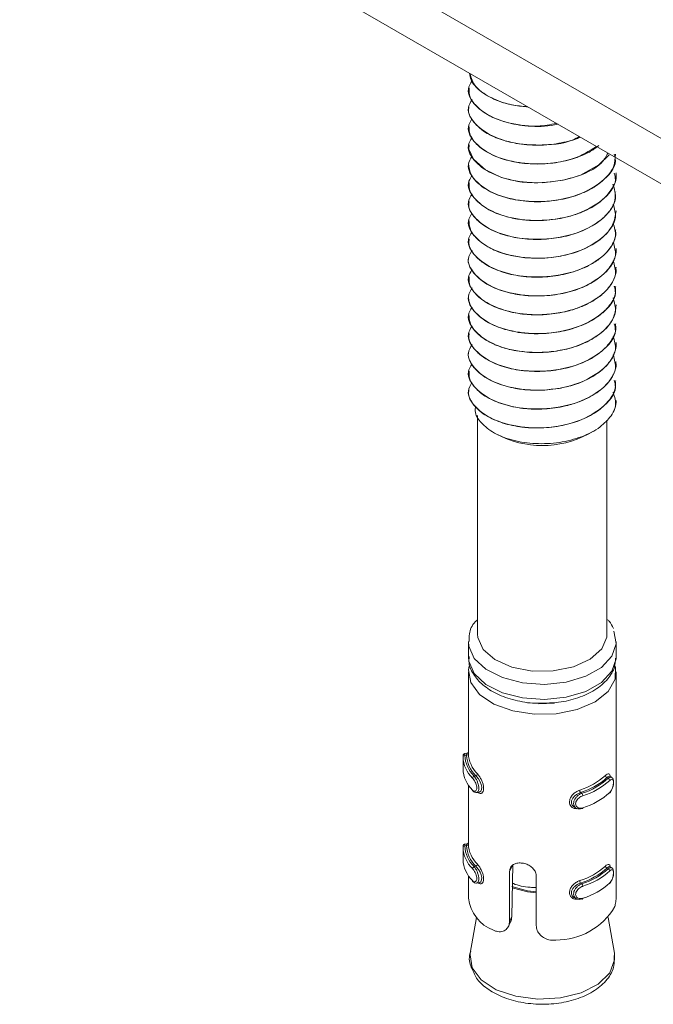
# Model space of a CAD drawing. Header units: millimetres. Extents: x 15 to 1486, y -3131 to -190.
# Tile 1 of 83: x 41 to 76, y -2974 to -2921. Entities that reach past the tile are written whole.
import ezdxf

# ---------------------------------------------------------------- set-up
doc = ezdxf.new("R2010")
doc.units = ezdxf.units.MM

msp = doc.modelspace()

# ---------------------------------------------------------------- linework, layer by layer
at = {"color": 7, "linetype": 'Continuous', "lineweight": 15}
for p, q in [((41.37, -2906.959), (80.261, -2929.41)), ((41.37, -2909.409), (80.261, -2931.86)), ((65.655, -2924.27), (65.655, -2924.279)), ((65.655, -2925.291), (65.655, -2925.299)), ((65.655, -2926.312), (65.655, -2926.32)), ((65.655, -2927.332), (65.655, -2927.341)), ((65.655, -2928.353), (65.655, -2928.361)), ((73.655, -2928.872), (73.655, -2928.864)), ((65.655, -2929.374), (65.655, -2929.382)), ((73.655, -2929.892), (73.655, -2929.885)), ((65.655, -2930.394), (65.655, -2930.403)), ((73.655, -2930.913), (73.655, -2930.906)), ((65.655, -2931.415), (65.655, -2931.424)), ((73.655, -2931.934), (73.655, -2931.926)), ((65.655, -2932.436), (65.655, -2932.444)), ((65.655, -2933.456), (65.655, -2933.465)), ((73.655, -2932.954), (73.655, -2932.947)), ((73.655, -2933.975), (73.655, -2933.968)), ((65.655, -2934.477), (65.655, -2934.486)), ((73.655, -2934.996), (73.655, -2934.988)), ((65.655, -2935.498), (65.655, -2935.506)), ((73.655, -2936.016), (73.655, -2936.009)), ((65.655, -2936.518), (65.655, -2936.527)), ((73.655, -2937.037), (73.655, -2937.03)), ((65.655, -2937.539), (65.655, -2937.548)), ((73.655, -2938.058), (73.655, -2938.05)), ((65.655, -2938.56), (65.655, -2938.568)), ((73.655, -2939.079), (73.655, -2939.071)), ((65.655, -2939.58), (65.655, -2939.589)), ((73.655, -2940.099), (73.655, -2940.092)), ((65.655, -2940.601), (65.655, -2940.609)), ((66.155, -2942.001), (66.155, -2953.829)), ((73.155, -2953.829), (73.155, -2942.237)), ((67.008, -2942.91), (67.179, -2943.01)), ((72.13, -2943.01), (72.429, -2942.837)), ((73.527, -2953.659), (73.652, -2954.326)), ((65.655, -2954.238), (65.655, -2955.054)), ((73.655, -2955.054), (73.655, -2954.238)), ((73.653, -2955.121), (73.655, -2955.054)), ((65.655, -2955.871), (65.655, -2960.284)), ((73.655, -2967.826), (73.655, -2955.871)), ((70.322, -2957.559), (69.44, -2957.598)), ((65.364, -2960.487), (65.364, -2961.14)), ((65.584, -2960.276), (65.458, -2960.295)), ((65.555, -2960.378), (65.464, -2960.391)), ((66.056, -2961.496), (65.966, -2961.509)), ((73.155, -2961.594), (73.221, -2961.632)), ((73.414, -2961.574), (73.316, -2961.517)), ((65.655, -2962.004), (65.655, -2965.183)), ((66.107, -2962.402), (66.233, -2962.383)), ((71.729, -2962.403), (71.795, -2962.442)), ((71.384, -2963.188), (71.481, -2963.246)), ((65.364, -2965.386), (65.364, -2966.039)), ((65.584, -2965.176), (65.458, -2965.194)), ((65.555, -2965.277), (65.464, -2965.291)), ((66.056, -2966.395), (65.966, -2966.408)), ((67.883, -2966.683), (68.064, -2966.305)), ((68.064, -2966.305), (68, -2969.129)), ((73.155, -2966.493), (73.221, -2966.532)), ((73.414, -2966.473), (73.316, -2966.416)), ((65.655, -2966.903), (65.655, -2968.119)), ((67.883, -2969.372), (67.883, -2966.683)), ((69.328, -2966.914), (69.328, -2969.604)), ((66.107, -2967.301), (66.233, -2967.282)), ((71.729, -2967.302), (71.795, -2967.341)), ((71.384, -2968.088), (71.481, -2968.145)), ((67.883, -2969.372), (68, -2969.129)), ((66.095, -2969.172), (65.756, -2971.099)), ((67.824, -2969.643), (67.935, -2969.413)), ((73.553, -2971.099), (73.214, -2969.172)), ((73.566, -2971.194), (73.553, -2971.099))]:
    msp.add_line(p, q, dxfattribs=at)
at = {"color": 7, "linetype": 'Continuous', "lineweight": 15, "flags": 128}
for points in [[(65.7, -2927.342), (65.68, -2927.581), (65.932, -2928.126), (66.577, -2928.703), (67.438, -2929.103), (67.92, -2929.24), (68.187, -2929.296), (68.33, -2929.32), (68.404, -2929.332), (68.442, -2929.337), (68.461, -2929.34), (68.465, -2929.34), (68.468, -2929.341), (68.469, -2929.341), (68.47, -2929.341), (68.47, -2929.341), (68.47, -2929.341), (68.47, -2929.341), (68.47, -2929.341), (68.47, -2929.341), (68.471, -2929.341), (68.474, -2929.341), (68.48, -2929.342), (68.5, -2929.345), (68.572, -2929.354), (68.842, -2929.38), (69.67, -2929.394), (70.779, -2929.256), (71.27, -2929.132), (71.716, -2928.977), (72.721, -2928.426), (73.271, -2927.884)], [(73.155, -2953.829), (73.144, -2953.986), (72.867, -2954.631), (72.242, -2955.19), (71.337, -2955.601), (70.249, -2955.821), (69.097, -2955.824), (68.005, -2955.611), (67.092, -2955.206), (66.457, -2954.651), (66.168, -2954.007), (66.155, -2953.829)], [(73.622, -2955.576), (73.595, -2956.27), (73.211, -2956.927), (72.507, -2957.49), (71.545, -2957.906), (70.413, -2958.138), (69.212, -2958.166), (68.051, -2957.986), (67.035, -2957.615), (66.255, -2957.087), (65.782, -2956.449), (65.659, -2955.759), (65.689, -2955.568)], [(66.233, -2962.381), (66.24, -2962.382), (66.321, -2962.333), (66.368, -2962.233), (66.374, -2962.104), (66.343, -2961.963), (66.283, -2961.815), (66.198, -2961.669), (66.1, -2961.541), (66.056, -2961.496), (66.056, -2961.496), (66.056, -2961.496)], [(73.355, -2961.58), (73.354, -2961.575), (73.322, -2961.52), (73.268, -2961.512), (73.194, -2961.557), (73.155, -2961.594), (73.155, -2961.594), (73.155, -2961.594)], [(71.795, -2963.258), (71.804, -2963.266), (71.814, -2963.271), (71.822, -2963.272), (71.83, -2963.27), (71.836, -2963.264), (71.84, -2963.254), (71.843, -2963.242), (71.844, -2963.227)], [(66.233, -2967.28), (66.24, -2967.281), (66.321, -2967.232), (66.368, -2967.133), (66.374, -2967.004), (66.343, -2966.862), (66.283, -2966.715), (66.198, -2966.568), (66.1, -2966.44), (66.056, -2966.395), (66.056, -2966.395), (66.056, -2966.395)], [(73.355, -2966.48), (73.354, -2966.474), (73.322, -2966.42), (73.268, -2966.411), (73.194, -2966.456), (73.155, -2966.493), (73.155, -2966.493), (73.155, -2966.493)], [(71.795, -2968.157), (71.804, -2968.166), (71.814, -2968.17), (71.822, -2968.172), (71.83, -2968.169), (71.836, -2968.163), (71.84, -2968.153), (71.843, -2968.141), (71.844, -2968.126)]]:
    msp.add_lwpolyline(points, dxfattribs=at)
at = {"color": 8, "linetype": 'Continuous', "lineweight": 15, "flags": 128}
for points in [[(73.652, -2954.326), (73.651, -2954.344), (73.419, -2955.019), (72.853, -2955.625), (72.003, -2956.107), (70.944, -2956.424), (69.77, -2956.546), (68.587, -2956.463), (67.498, -2956.182), (66.601, -2955.729), (65.975, -2955.143), (65.676, -2954.477), (65.655, -2954.23)], [(65.655, -2955.054), (65.676, -2955.293), (65.975, -2955.959), (66.601, -2956.545), (67.498, -2956.999), (68.587, -2957.279), (69.77, -2957.362), (70.944, -2957.24), (72.003, -2956.924), (72.853, -2956.441), (73.419, -2955.835), (73.651, -2955.16), (73.653, -2955.121)], [(65.459, -2960.302), (65.459, -2960.302), (65.462, -2960.361), (65.464, -2960.391), (65.464, -2960.391), (65.464, -2960.391)], [(65.459, -2965.201), (65.459, -2965.202), (65.462, -2965.26), (65.464, -2965.291), (65.464, -2965.291), (65.464, -2965.291)], [(68.006, -2967.495), (68.854, -2967.717), (69.328, -2967.77)], [(69.328, -2967.831), (68.852, -2967.778), (68.02, -2967.562)], [(65.756, -2971.099), (65.744, -2971.19), (65.861, -2971.894)], [(65.861, -2971.894), (66.35, -2972.543), (67.163, -2973.073), (68.219, -2973.432), (69.416, -2973.585), (70.637, -2973.517), (71.761, -2973.235), (72.679, -2972.766), (73.301, -2972.156), (73.566, -2971.465), (73.566, -2971.194)]]:
    msp.add_lwpolyline(points, dxfattribs=at)
at = {"color": 7, "linetype": 'Continuous', "lineweight": 15}
for centre, radius, start, end in [((72.182, -2941.157), 1.472, 324.5898, 359.3854), ((69.655, -2938.299), 5.322, 242.2809, 297.7191), ((65.456, -2960.483), 0.0919, 84.5666, 173.6607), ((66.994, -2960.431), 1.63, 181.4845, 226.8144), ((67.053, -2960.35), 1.589, 181.4845, 226.8144), ((65.563, -2960.286), 0.0927, 265.104, 353.6362), ((67.22, -2960.302), 1.667, 182.5957, 225.7033), ((67.28, -2960.222), 1.627, 182.5957, 225.7033), ((66.994, -2961.084), 1.63, 181.4845, 226.8144), ((66.004, -2961.629), 0.126, 107.8169, 175.3893), ((66.019, -2961.376), 0.125, 287.1733, 355.3005), ((70.546, -2958.655), 3.791, 287.3928, 311.7594), ((70.568, -2958.696), 3.885, 287.3928, 311.7594), ((70.731, -2958.906), 3.693, 286.747, 312.4051), ((73.199, -2961.472), 0.129, 184.365, 250.4186), ((73.179, -2961.753), 0.128, 4.4567, 71.0747), ((70.753, -2958.947), 3.787, 286.747, 312.4051), ((65.935, -2962.275), 0.0568, 177.67, 227.3), ((71.884, -2962.268), 0.205, 180.9885, 221.1153), ((71.635, -2962.577), 0.209, 0.9242, 40.221), ((70.753, -2959.6), 3.787, 286.747, 312.4051), ((65.456, -2965.382), 0.0919, 84.5666, 173.6607), ((66.994, -2965.33), 1.63, 181.4845, 226.8144), ((67.053, -2965.25), 1.589, 181.4845, 226.8144), ((65.563, -2965.185), 0.0927, 265.104, 353.6362), ((67.22, -2965.202), 1.667, 182.5957, 225.7033), ((67.28, -2965.121), 1.627, 182.5957, 225.7033), ((66.994, -2965.983), 1.63, 181.4845, 226.8144), ((66.004, -2966.529), 0.126, 107.8169, 175.3893), ((66.019, -2966.275), 0.125, 287.1733, 355.3005), ((70.546, -2963.554), 3.791, 287.3928, 311.7594), ((70.568, -2963.595), 3.885, 287.3928, 311.7594), ((73.199, -2966.372), 0.129, 184.365, 250.4186), ((70.731, -2963.805), 3.693, 286.747, 312.4051), ((70.753, -2963.846), 3.787, 286.747, 312.4051), ((73.179, -2966.653), 0.128, 4.4567, 71.0747), ((65.935, -2967.174), 0.0568, 177.67, 227.3), ((71.884, -2967.167), 0.205, 180.9885, 221.1153), ((71.635, -2967.476), 0.209, 0.9242, 40.221), ((70.753, -2964.499), 3.787, 286.747, 312.4051), ((67.747, -2967.878), 2.106, 186.5612, 249.4566), ((70.414, -2966.727), 3.663, 269.482, 329.6701)]:
    msp.add_arc(centre, radius, start, end, dxfattribs=at)
for points, knots in [([(65.708, -2923.459), (65.729, -2923.584), (65.783, -2923.924), (66.262, -2924.451), (67.042, -2924.901), (67.948, -2925.199), (68.563, -2925.253), (68.862, -2925.279)], [0, 0, 0, 0, 0.13765, 0.374107, 0.630506, 0.820137, 1, 1, 1, 1]), ([(68.866, -2925.281), (68.784, -2925.278), (68.143, -2925.251), (67.045, -2924.93), (65.967, -2924.271), (65.805, -2923.718), (65.734, -2923.474)], [0, 0, 0, 0, 0.04947, 0.386632, 0.729456, 1, 1, 1, 1]), ([(70.421, -2926.18), (70.083, -2926.247), (69.486, -2926.367), (68.316, -2926.279), (67.02, -2925.965), (65.975, -2925.242), (65.514, -2924.465), (65.764, -2924.03), (65.847, -2923.887)], [0, 0, 0, 0, 0.133261, 0.235449, 0.453348, 0.674906, 0.892667, 1, 1, 1, 1]), ([(65.698, -2924.278), (65.692, -2924.398), (65.676, -2924.7), (66.016, -2925.236), (66.655, -2925.739), (67.614, -2926.131), (68.749, -2926.35), (69.799, -2926.364), (70.385, -2926.255), (70.512, -2926.232)], [0, 0, 0, 0, 0.093749, 0.236258, 0.433969, 0.570773, 0.745982, 0.944876, 1, 1, 1, 1]), ([(71.656, -2926.892), (71.546, -2926.954), (70.945, -2927.291), (69.77, -2927.377), (68.323, -2927.314), (67.018, -2926.981), (65.974, -2926.263), (65.513, -2925.48), (65.768, -2925.039), (65.854, -2924.89)], [0, 0, 0, 0, 0.047497, 0.260317, 0.347093, 0.53213, 0.720274, 0.905195, 1, 1, 1, 1]), ([(65.682, -2925.301), (65.673, -2925.337), (65.617, -2925.573), (65.871, -2926.07), (66.452, -2926.643), (67.327, -2927.052), (68.298, -2927.304), (69.394, -2927.392), (70.374, -2927.307), (71.054, -2927.153), (71.455, -2927.049), (71.639, -2926.951), (71.701, -2926.918)], [0, 0, 0, 0, 0.024182, 0.1578, 0.32899, 0.45682, 0.571563, 0.716448, 0.849565, 0.915695, 0.971338, 1, 1, 1, 1]), ([(72.588, -2927.43), (72.192, -2927.676), (71.324, -2928.216), (69.776, -2928.404), (68.321, -2928.332), (67.018, -2928.003), (65.975, -2927.284), (65.513, -2926.506), (65.765, -2926.07), (65.848, -2925.926)], [0, 0, 0, 0, 0.15812, 0.346861, 0.423819, 0.587921, 0.754779, 0.918777, 1, 1, 1, 1]), ([(65.684, -2926.319), (65.692, -2926.482), (65.709, -2926.823), (66.115, -2927.38), (66.822, -2927.873), (67.847, -2928.237), (68.942, -2928.4), (70.103, -2928.371), (71.006, -2928.203), (71.698, -2927.972), (72.249, -2927.737), (72.549, -2927.502), (72.708, -2927.377)], [0, 0, 0, 0, 0.092628, 0.194227, 0.336723, 0.447639, 0.572624, 0.685023, 0.800056, 0.854015, 0.922437, 1, 1, 1, 1]), ([(73.208, -2927.788), (73.108, -2927.969), (72.792, -2928.54), (71.365, -2929.188), (69.784, -2929.428), (68.318, -2929.351), (67.019, -2929.024), (65.974, -2928.304), (65.513, -2927.524), (65.766, -2927.086), (65.851, -2926.939)], [0, 0, 0, 0, 0.079031, 0.249293, 0.417322, 0.485835, 0.631929, 0.780476, 0.926477, 1, 1, 1, 1]), ([(73.549, -2927.85), (73.579, -2927.972), (73.709, -2928.496), (72.937, -2929.396), (71.409, -2930.216), (69.78, -2930.448), (68.319, -2930.372), (67.019, -2930.044), (65.974, -2929.325), (65.513, -2928.543), (65.767, -2928.103), (65.853, -2927.955)], [0, 0, 0, 0, 0.045059, 0.192533, 0.341679, 0.488868, 0.548884, 0.676859, 0.806983, 0.934877, 1, 1, 1, 1]), ([(65.657, -2928.361), (65.688, -2928.57), (65.747, -2928.955), (66.239, -2929.532), (66.999, -2929.998), (68.058, -2930.326), (69.121, -2930.445), (70.27, -2930.393), (71.221, -2930.195), (71.908, -2929.927), (72.256, -2929.749), (72.667, -2929.505), (73.134, -2929.123), (73.578, -2928.516), (73.604, -2928.078), (73.618, -2927.849)], [0, 0, 0, 0, 0.09255, 0.171041, 0.280076, 0.368151, 0.465137, 0.539426, 0.641161, 0.697729, 0.729783, 0.747551, 0.831992, 0.912072, 1, 1, 1, 1]), ([(73.549, -2928.87), (73.579, -2928.993), (73.709, -2929.516), (72.937, -2930.416), (71.409, -2931.236), (69.78, -2931.469), (68.319, -2931.393), (67.019, -2931.065), (65.975, -2930.346), (65.514, -2929.572), (65.762, -2929.141), (65.842, -2929.001)], [0, 0, 0, 0, 0.045221, 0.193227, 0.34291, 0.49063, 0.550863, 0.679299, 0.809891, 0.938246, 1, 1, 1, 1]), ([(65.699, -2929.382), (65.693, -2929.505), (65.678, -2929.81), (66.016, -2930.336), (66.666, -2930.853), (67.545, -2931.205), (68.605, -2931.434), (69.803, -2931.473), (70.845, -2931.302), (71.514, -2931.101), (72.162, -2930.844), (72.865, -2930.413), (73.45, -2929.741), (73.702, -2929.209), (73.645, -2928.898), (73.64, -2928.873)], [0, 0, 0, 0, 0.054803, 0.13561, 0.242984, 0.33315, 0.398701, 0.520059, 0.61482, 0.650449, 0.695049, 0.795774, 0.878912, 0.990018, 1, 1, 1, 1]), ([(73.479, -2929.464), (73.559, -2929.73), (73.761, -2930.397), (72.958, -2931.438), (71.403, -2932.257), (69.78, -2932.489), (68.319, -2932.413), (67.019, -2932.086), (65.974, -2931.366), (65.513, -2930.584), (65.768, -2930.143), (65.854, -2929.994)], [0, 0, 0, 0, 0.092624, 0.232694, 0.374352, 0.514151, 0.571154, 0.692703, 0.816294, 0.937767, 1, 1, 1, 1]), ([(65.7, -2930.405), (65.686, -2930.468), (65.636, -2930.688), (65.846, -2931.103), (66.316, -2931.649), (67.175, -2932.114), (68.281, -2932.409), (69.424, -2932.495), (70.386, -2932.405), (71.073, -2932.256), (71.809, -2932.03), (72.582, -2931.643), (73.217, -2931.065), (73.603, -2930.496), (73.597, -2930.09), (73.594, -2929.89)], [0, 0, 0, 0, 0.028145, 0.098869, 0.186563, 0.297982, 0.387942, 0.483984, 0.573037, 0.616242, 0.655598, 0.766641, 0.844505, 0.923205, 1, 1, 1, 1]), ([(73.491, -2930.561), (73.562, -2930.801), (73.751, -2931.442), (72.955, -2932.458), (71.404, -2933.278), (69.78, -2933.51), (68.319, -2933.434), (67.019, -2933.106), (65.976, -2932.387), (65.514, -2931.615), (65.761, -2931.184), (65.841, -2931.045)], [0, 0, 0, 0, 0.084851, 0.226777, 0.370311, 0.511963, 0.569721, 0.692881, 0.818109, 0.941191, 1, 1, 1, 1]), ([(65.683, -2931.422), (65.692, -2931.588), (65.711, -2931.933), (66.124, -2932.492), (66.833, -2932.982), (67.651, -2933.27), (68.267, -2933.398), (69.024, -2933.498), (70.029, -2933.489), (71.293, -2933.249), (72.282, -2932.842), (73.038, -2932.283), (73.548, -2931.658), (73.611, -2931.171), (73.645, -2930.912)], [0, 0, 0, 0, 0.073763, 0.152897, 0.264225, 0.350044, 0.387941, 0.424983, 0.539142, 0.623178, 0.734935, 0.81251, 0.900407, 1, 1, 1, 1]), ([(73.488, -2931.561), (73.561, -2931.808), (73.754, -2932.456), (72.955, -2933.479), (71.404, -2934.298), (69.78, -2934.531), (68.319, -2934.455), (67.019, -2934.127), (65.974, -2933.408), (65.513, -2932.628), (65.766, -2932.19), (65.85, -2932.044)], [0, 0, 0, 0, 0.086815, 0.22797, 0.370725, 0.511608, 0.569052, 0.691544, 0.816092, 0.938506, 1, 1, 1, 1]), ([(65.695, -2932.445), (65.685, -2932.526), (65.648, -2932.815), (65.838, -2933.12), (66.042, -2933.367), (66.218, -2933.552), (66.634, -2933.876), (67.422, -2934.238), (68.488, -2934.481), (69.649, -2934.53), (70.813, -2934.387), (71.756, -2934.092), (72.367, -2933.777), (72.893, -2933.419), (73.194, -2933.115), (73.389, -2932.825), (73.519, -2932.597), (73.655, -2932.291), (73.625, -2932.031), (73.614, -2931.935)], [0, 0, 0, 0, 0.036313, 0.128597, 0.138456, 0.157354, 0.222166, 0.314816, 0.406468, 0.500026, 0.591791, 0.684307, 0.745308, 0.777943, 0.869259, 0.880135, 0.899346, 0.962682, 1, 1, 1, 1]), ([(73.492, -2932.605), (73.562, -2932.844), (73.751, -2933.485), (72.954, -2934.499), (71.404, -2935.319), (69.78, -2935.551), (68.319, -2935.475), (67.019, -2935.148), (65.973, -2934.429), (65.512, -2933.643), (65.77, -2933.199), (65.858, -2933.047)], [0, 0, 0, 0, 0.084152, 0.225343, 0.368135, 0.509053, 0.566512, 0.689035, 0.813615, 0.93606, 1, 1, 1, 1]), ([(65.656, -2933.465), (65.655, -2933.466), (65.599, -2933.67), (65.795, -2934.092), (66.203, -2934.592), (66.698, -2934.911), (67.263, -2935.183), (67.752, -2935.335), (68.22, -2935.427), (68.588, -2935.487), (69.308, -2935.548), (70.165, -2935.498), (70.914, -2935.359), (71.632, -2935.157), (72.437, -2934.791), (73.168, -2934.212), (73.56, -2933.594), (73.658, -2933.162), (73.654, -2932.969), (73.653, -2932.954)], [0, 0, 0, 0, 0.000518, 0.092254, 0.184761, 0.245541, 0.278373, 0.369668, 0.380477, 0.399664, 0.463077, 0.555949, 0.60144, 0.647637, 0.741147, 0.833166, 0.925368, 0.99419, 1, 1, 1, 1]), ([(73.49, -2933.615), (73.562, -2933.858), (73.752, -2934.502), (72.955, -2935.52), (71.404, -2936.34), (69.78, -2936.572), (68.319, -2936.496), (67.019, -2936.168), (65.975, -2935.449), (65.514, -2934.675), (65.762, -2934.243), (65.843, -2934.103)], [0, 0, 0, 0, 0.0856408, 0.227354, 0.3706734, 0.512113, 0.5697847, 0.6927603, 0.8178007, 0.9406987, 1, 1, 1, 1]), ([(65.695, -2934.485), (65.692, -2934.612), (65.681, -2934.944), (66.041, -2935.465), (66.703, -2935.97), (67.63, -2936.345), (68.624, -2936.53), (69.37, -2936.553), (69.752, -2936.535), (69.855, -2936.528), (69.885, -2936.526), (70.276, -2936.496), (70.794, -2936.415), (71.505, -2936.21), (72.175, -2935.944), (72.642, -2935.646), (72.883, -2935.441), (72.916, -2935.413), (73.021, -2935.318), (73.211, -2935.124), (73.363, -2934.914), (73.466, -2934.73), (73.574, -2934.498), (73.677, -2934.235), (73.637, -2934.023), (73.628, -2933.977)], [0, 0, 0, 0, 0.056306, 0.14776, 0.241266, 0.333267, 0.425477, 0.493806, 0.511865, 0.516854, 0.518337, 0.519147, 0.610515, 0.642609, 0.703736, 0.796807, 0.798349, 0.801078, 0.8101, 0.842379, 0.888397, 0.898409, 0.917373, 0.982057, 1, 1, 1, 1]), ([(73.549, -2934.995), (73.579, -2935.117), (73.709, -2935.64), (72.937, -2936.54), (71.409, -2937.361), (69.78, -2937.593), (68.319, -2937.517), (67.019, -2937.189), (65.974, -2936.47), (65.512, -2935.684), (65.77, -2935.241), (65.858, -2935.089)], [0, 0, 0, 0, 0.0449907, 0.192242, 0.3411622, 0.4881292, 0.5480547, 0.6758361, 0.805763, 0.9334638, 1, 1, 1, 1]), ([(65.661, -2935.506), (65.66, -2935.55), (65.656, -2935.799), (65.795, -2936.12), (66.093, -2936.499), (66.498, -2936.852), (67.234, -2937.234), (67.927, -2937.419), (68.297, -2937.48), (68.325, -2937.485), (68.421, -2937.5), (68.786, -2937.549), (69.53, -2937.589), (70.597, -2937.49), (71.689, -2937.193), (72.338, -2936.861), (72.68, -2936.623), (72.926, -2936.438), (73.311, -2936.051), (73.636, -2935.523), (73.611, -2935.139), (73.601, -2934.996)], [0, 0, 0, 0, 0.019789, 0.111172, 0.14318, 0.204422, 0.296644, 0.388859, 0.389597, 0.391019, 0.395912, 0.413894, 0.482522, 0.574854, 0.666777, 0.760317, 0.769912, 0.788415, 0.852052, 0.944852, 1, 1, 1, 1]), ([(73.485, -2935.628), (73.561, -2935.88), (73.756, -2936.534), (72.956, -2937.562), (71.404, -2938.381), (69.78, -2938.613), (68.319, -2938.537), (67.019, -2938.21), (65.974, -2937.491), (65.513, -2936.71), (65.766, -2936.272), (65.851, -2936.125)], [0, 0, 0, 0, 0.088495, 0.229351, 0.371803, 0.512387, 0.56971, 0.691941, 0.816225, 0.93838, 1, 1, 1, 1]), ([(65.68, -2936.526), (65.691, -2936.695), (65.717, -2937.072), (66.154, -2937.62), (66.662, -2937.958), (67.037, -2938.134), (67.332, -2938.261), (67.954, -2938.46), (68.961, -2938.608), (70.135, -2938.577), (71.031, -2938.401), (71.723, -2938.171), (72.366, -2937.88), (73.045, -2937.392), (73.558, -2936.733), (73.621, -2936.256), (73.653, -2936.016)], [0, 0, 0, 0, 0.075134, 0.167083, 0.260635, 0.269924, 0.288327, 0.352375, 0.445198, 0.538464, 0.629775, 0.664086, 0.723382, 0.816009, 0.907696, 1, 1, 1, 1]), ([(73.549, -2937.036), (73.579, -2937.158), (73.709, -2937.682), (72.937, -2938.582), (71.409, -2939.402), (69.78, -2939.634), (68.319, -2939.558), (67.019, -2939.23), (65.974, -2938.511), (65.513, -2937.73), (65.767, -2937.291), (65.852, -2937.144)], [0, 0, 0, 0, 0.045076, 0.192606, 0.341808, 0.489053, 0.549092, 0.677115, 0.807288, 0.935231, 1, 1, 1, 1]), ([(65.695, -2937.548), (65.685, -2937.633), (65.65, -2937.925), (65.843, -2938.233), (66.049, -2938.477), (66.225, -2938.662), (66.645, -2938.986), (67.438, -2939.347), (68.506, -2939.587), (69.668, -2939.633), (70.832, -2939.486), (71.77, -2939.19), (72.378, -2938.874), (72.902, -2938.514), (73.203, -2938.209), (73.395, -2937.919), (73.524, -2937.69), (73.657, -2937.388), (73.626, -2937.131), (73.614, -2937.038)], [0, 0, 0, 0, 0.0378176, 0.1300913, 0.1395204, 0.1582782, 0.223678, 0.3162852, 0.4079727, 0.5015318, 0.5932583, 0.6858194, 0.7460198, 0.7794394, 0.8707484, 0.881369, 0.9004995, 0.9641971, 1, 1, 1, 1]), ([(73.492, -2937.71), (73.562, -2937.948), (73.751, -2938.588), (72.954, -2939.603), (71.404, -2940.422), (69.78, -2940.655), (68.319, -2940.579), (67.019, -2940.251), (65.973, -2939.532), (65.512, -2938.746), (65.77, -2938.302), (65.858, -2938.15)], [0, 0, 0, 0, 0.0839779, 0.2251843, 0.3679911, 0.5089249, 0.5663902, 0.688926, 0.8135192, 0.9359777, 1, 1, 1, 1]), ([(65.658, -2938.568), (65.657, -2938.573), (65.601, -2938.78), (65.8, -2939.205), (66.211, -2939.702), (66.708, -2940.021), (67.276, -2940.291), (67.768, -2940.443), (68.236, -2940.533), (68.604, -2940.592), (69.326, -2940.651), (70.263, -2940.594), (70.973, -2940.447), (71.312, -2940.347), (71.414, -2940.314), (71.797, -2940.186), (72.451, -2939.885), (73.177, -2939.305), (73.562, -2938.69), (73.658, -2938.263), (73.654, -2938.074), (73.653, -2938.058)], [0, 0, 0, 0, 0.0020106, 0.0937112, 0.1862672, 0.2462701, 0.2798665, 0.3711578, 0.3817128, 0.4008198, 0.4645961, 0.5574335, 0.62198, 0.6402371, 0.6458496, 0.6491173, 0.7426377, 0.8346108, 0.9268672, 0.9938564, 1, 1, 1, 1]), ([(73.49, -2938.716), (73.562, -2938.96), (73.753, -2939.604), (72.955, -2940.624), (71.404, -2941.443), (69.78, -2941.675), (68.319, -2941.599), (67.019, -2941.272), (65.975, -2940.553), (65.514, -2939.779), (65.762, -2939.348), (65.842, -2939.208)], [0, 0, 0, 0, 0.085956, 0.227666, 0.370982, 0.512419, 0.570089, 0.693062, 0.8181, 0.940995, 1, 1, 1, 1]), ([(65.695, -2939.588), (65.691, -2939.718), (65.682, -2939.992), (65.867, -2940.296), (66.019, -2940.484), (66.241, -2940.726), (66.719, -2941.081), (67.646, -2941.453), (68.636, -2941.634), (69.376, -2941.656), (69.755, -2941.638), (69.868, -2941.631), (70.285, -2941.599), (70.81, -2941.514), (71.52, -2941.308), (72.188, -2941.04), (72.785, -2940.656), (73.197, -2940.249), (73.358, -2940.023), (73.435, -2939.888), (73.472, -2939.821), (73.576, -2939.596), (73.679, -2939.334), (73.638, -2939.122), (73.63, -2939.08)], [0, 0, 0, 0, 0.0577724, 0.1217185, 0.1401191, 0.1494396, 0.2429351, 0.3348701, 0.4271131, 0.4936709, 0.5121638, 0.5177005, 0.5207632, 0.6120959, 0.6438173, 0.7053316, 0.7983532, 0.8438766, 0.8899168, 0.8931784, 0.8988569, 0.9174627, 0.9835656, 1, 1, 1, 1]), ([(73.549, -2940.098), (73.579, -2940.22), (73.709, -2940.744), (72.937, -2941.644), (71.409, -2942.464), (69.78, -2942.696), (68.319, -2942.62), (67.019, -2942.292), (65.975, -2941.573), (65.513, -2940.795), (65.765, -2940.358), (65.849, -2940.213)], [0, 0, 0, 0, 0.045125, 0.192816, 0.342181, 0.489587, 0.549691, 0.677854, 0.808169, 0.936251, 1, 1, 1, 1]), ([(65.687, -2940.611), (65.677, -2940.658), (65.623, -2940.909), (65.804, -2941.232), (66.1, -2941.611), (66.51, -2941.962), (67.25, -2942.343), (67.942, -2942.525), (68.307, -2942.585), (68.314, -2942.586), (68.34, -2942.591), (68.434, -2942.605), (68.801, -2942.654), (69.546, -2942.692), (70.616, -2942.591), (71.706, -2942.291), (72.33, -2941.968), (72.618, -2941.77), (72.692, -2941.718), (72.93, -2941.538), (73.317, -2941.148), (73.639, -2940.618), (73.612, -2940.238), (73.602, -2940.099)], [0, 0, 0, 0, 0.021139, 0.11252, 0.144169, 0.205816, 0.298045, 0.390267, 0.390486, 0.39088, 0.392193, 0.396919, 0.414772, 0.483956, 0.576253, 0.668239, 0.761788, 0.764741, 0.77013, 0.788214, 0.853502, 0.946355, 1, 1, 1, 1]), ([(73.485, -2940.73), (73.569, -2940.983), (73.714, -2941.418), (73.48, -2941.836), (73.382, -2942.01)], [0, 0, 0, 0, 0.583385, 1, 1, 1, 1]), ([(66.046, -2941.532), (66.034, -2941.605), (65.983, -2941.9), (66.318, -2942.414), (67.016, -2942.974), (68.058, -2943.372), (69.291, -2943.552), (70.595, -2943.488), (71.818, -2943.173), (72.811, -2942.664), (73.2, -2942.219), (73.382, -2942.01)], [0, 0, 0, 0, 0.037845, 0.15486, 0.274007, 0.394242, 0.515402, 0.638834, 0.762181, 0.888671, 1, 1, 1, 1]), ([(66.155, -2953.036), (66.109, -2953.078), (65.87, -2953.296), (65.682, -2953.718), (65.693, -2954.091), (65.697, -2954.229)], [0, 0, 0, 0, 0.130517, 0.678438, 1, 1, 1, 1]), ([(73.499, -2953.527), (73.436, -2953.388), (73.353, -2953.206), (73.193, -2953.062), (73.155, -2953.027)], [0, 0, 0, 0, 0.760945, 1, 1, 1, 1]), ([(65.698, -2955.032), (65.687, -2955.151), (65.655, -2955.512), (65.948, -2956.085), (66.494, -2956.671), (67.296, -2957.146), (68.292, -2957.452), (69.084, -2957.59), (69.504, -2957.566), (69.55, -2957.563)], [0, 0, 0, 0, 0.083227, 0.25197, 0.422599, 0.603547, 0.790274, 0.976923, 1, 1, 1, 1]), ([(69.55, -2957.563), (69.88, -2957.558), (70.588, -2957.548), (71.613, -2957.296), (72.541, -2956.871), (73.206, -2956.297), (73.59, -2955.692), (73.613, -2955.292), (73.623, -2955.132)], [0, 0, 0, 0, 0.1616953, 0.3469917, 0.5341095, 0.7241328, 0.8892402, 1, 1, 1, 1]), ([(65.458, -2960.297), (65.449, -2960.298), (65.43, -2960.301), (65.407, -2960.318), (65.389, -2960.338), (65.379, -2960.357), (65.373, -2960.375), (65.367, -2960.402), (65.364, -2960.43), (65.366, -2960.463), (65.366, -2960.474)], [0, 0, 0, 0, 0.079097, 0.171591, 0.252894, 0.328754, 0.409541, 0.532639, 0.859303, 1, 1, 1, 1]), ([(65.638, -2960.248), (65.635, -2960.251), (65.626, -2960.261), (65.605, -2960.274), (65.588, -2960.274), (65.583, -2960.275)], [0, 0, 0, 0, 0.240463, 0.7904, 1, 1, 1, 1]), ([(65.878, -2962.272), (65.886, -2962.28), (65.918, -2962.311), (65.975, -2962.339), (66.039, -2962.333), (66.086, -2962.287), (66.111, -2962.207), (66.11, -2962.096), (66.08, -2961.965), (66.024, -2961.829), (65.953, -2961.705), (65.903, -2961.648), (65.878, -2961.619)], [0, 0, 0, 0, 0.037283, 0.149825, 0.256283, 0.356425, 0.453447, 0.553209, 0.659995, 0.772418, 0.885916, 1, 1, 1, 1]), ([(73.07, -2961.482), (73.086, -2961.468), (73.139, -2961.421), (73.216, -2961.384), (73.285, -2961.403), (73.325, -2961.454), (73.333, -2961.512), (73.336, -2961.528)], [0, 0, 0, 0, 0.1236218, 0.3976371, 0.6580342, 0.9036844, 1, 1, 1, 1]), ([(73.293, -2962.43), (73.308, -2962.416), (73.359, -2962.37), (73.428, -2962.24), (73.486, -2962.07), (73.517, -2961.898), (73.516, -2961.744), (73.489, -2961.632), (73.431, -2961.591), (73.413, -2961.579)], [0, 0, 0, 0, 0.073778, 0.254593, 0.418401, 0.571816, 0.735797, 0.918235, 1, 1, 1, 1]), ([(73.307, -2962.397), (73.315, -2962.388), (73.348, -2962.354), (73.4, -2962.274), (73.454, -2962.15), (73.489, -2962.021), (73.507, -2961.898), (73.507, -2961.789), (73.485, -2961.709), (73.442, -2961.673), (73.381, -2961.681), (73.332, -2961.722), (73.307, -2961.743)], [0, 0, 0, 0, 0.037283, 0.149825, 0.256283, 0.356425, 0.453447, 0.553209, 0.659995, 0.772418, 0.885916, 1, 1, 1, 1]), ([(65.9, -2962.313), (65.913, -2962.328), (65.952, -2962.371), (66.029, -2962.409), (66.087, -2962.399), (66.105, -2962.396)], [0, 0, 0, 0, 0.256428, 0.761258, 1, 1, 1, 1]), ([(71.729, -2962.403), (71.729, -2962.403), (71.681, -2962.418), (71.576, -2962.462), (71.428, -2962.563), (71.305, -2962.695), (71.234, -2962.84), (71.225, -2962.98), (71.274, -2963.095), (71.333, -2963.166), (71.379, -2963.184), (71.385, -2963.186)], [0, 0, 0, 0, 0.00005, 0.13589, 0.287023, 0.439568, 0.585684, 0.720482, 0.849324, 0.981968, 1, 1, 1, 1]), ([(71.795, -2963.258), (71.795, -2963.258), (71.745, -2963.277), (71.643, -2963.296), (71.505, -2963.269), (71.401, -2963.191), (71.346, -2963.074), (71.345, -2962.938), (71.39, -2962.799), (71.477, -2962.665), (71.599, -2962.545), (71.712, -2962.475), (71.778, -2962.448), (71.795, -2962.442), (71.795, -2962.442)], [0, 0, 0, 0, 0.000038, 0.112216, 0.224487, 0.337099, 0.445586, 0.547542, 0.646168, 0.746789, 0.852426, 0.963251, 0.999962, 1, 1, 1, 1]), ([(71.844, -2962.574), (71.83, -2962.579), (71.774, -2962.599), (71.677, -2962.653), (71.572, -2962.746), (71.496, -2962.851), (71.456, -2962.962), (71.457, -2963.072), (71.505, -2963.167), (71.596, -2963.231), (71.714, -2963.257), (71.801, -2963.237), (71.844, -2963.227)], [0, 0, 0, 0, 0.037283, 0.149825, 0.256283, 0.356425, 0.453447, 0.553209, 0.659995, 0.772418, 0.885916, 1, 1, 1, 1]), ([(65.458, -2965.196), (65.449, -2965.198), (65.43, -2965.201), (65.407, -2965.217), (65.389, -2965.237), (65.379, -2965.256), (65.373, -2965.274), (65.367, -2965.302), (65.364, -2965.329), (65.366, -2965.363), (65.366, -2965.373)], [0, 0, 0, 0, 0.079097, 0.171591, 0.252894, 0.328754, 0.409541, 0.532639, 0.859303, 1, 1, 1, 1]), ([(65.638, -2965.147), (65.635, -2965.15), (65.626, -2965.16), (65.605, -2965.173), (65.588, -2965.174), (65.583, -2965.174)], [0, 0, 0, 0, 0.2404626, 0.7903999, 1, 1, 1, 1]), ([(67.883, -2966.683), (67.886, -2966.64), (67.894, -2966.532), (67.972, -2966.385), (68.124, -2966.266), (68.332, -2966.208), (68.572, -2966.213), (68.817, -2966.279), (69.039, -2966.398), (69.212, -2966.562), (69.313, -2966.743), (69.324, -2966.863), (69.328, -2966.914)], [0, 0, 0, 0, 0.067543, 0.17285, 0.279382, 0.387325, 0.494685, 0.600406, 0.705956, 0.813029, 0.921038, 1, 1, 1, 1]), ([(73.07, -2966.381), (73.086, -2966.367), (73.139, -2966.32), (73.216, -2966.284), (73.285, -2966.302), (73.325, -2966.353), (73.333, -2966.411), (73.336, -2966.427)], [0, 0, 0, 0, 0.123622, 0.397637, 0.658034, 0.903684, 1, 1, 1, 1]), ([(73.293, -2967.329), (73.308, -2967.316), (73.359, -2967.27), (73.428, -2967.14), (73.486, -2966.97), (73.517, -2966.797), (73.516, -2966.643), (73.489, -2966.531), (73.431, -2966.491), (73.413, -2966.478)], [0, 0, 0, 0, 0.0737778, 0.2545934, 0.4184015, 0.571816, 0.7357965, 0.9182347, 1, 1, 1, 1]), ([(65.878, -2967.172), (65.886, -2967.179), (65.918, -2967.21), (65.975, -2967.239), (66.039, -2967.232), (66.086, -2967.186), (66.111, -2967.106), (66.11, -2966.996), (66.08, -2966.864), (66.024, -2966.728), (65.953, -2966.604), (65.903, -2966.547), (65.878, -2966.518)], [0, 0, 0, 0, 0.037283, 0.149825, 0.256283, 0.356425, 0.453447, 0.553209, 0.659995, 0.772418, 0.885916, 1, 1, 1, 1]), ([(73.307, -2967.296), (73.315, -2967.287), (73.348, -2967.253), (73.4, -2967.173), (73.454, -2967.05), (73.489, -2966.921), (73.507, -2966.797), (73.507, -2966.688), (73.485, -2966.608), (73.442, -2966.572), (73.381, -2966.58), (73.332, -2966.622), (73.307, -2966.643)], [0, 0, 0, 0, 0.037283, 0.149825, 0.256283, 0.356425, 0.453447, 0.553209, 0.659995, 0.772418, 0.885916, 1, 1, 1, 1]), ([(65.9, -2967.212), (65.913, -2967.227), (65.952, -2967.271), (66.029, -2967.308), (66.087, -2967.299), (66.105, -2967.296)], [0, 0, 0, 0, 0.256428, 0.761258, 1, 1, 1, 1]), ([(69.328, -2967.54), (69.216, -2967.538), (68.78, -2967.531), (68.316, -2967.437), (68.056, -2967.318), (68.041, -2967.311)], [0, 0, 0, 0, 0.246369, 0.954897, 1, 1, 1, 1]), ([(71.729, -2967.302), (71.729, -2967.302), (71.681, -2967.317), (71.576, -2967.361), (71.428, -2967.462), (71.305, -2967.594), (71.234, -2967.74), (71.225, -2967.879), (71.274, -2967.994), (71.333, -2968.065), (71.379, -2968.083), (71.385, -2968.085)], [0, 0, 0, 0, 0.00005, 0.13589, 0.287023, 0.439568, 0.585684, 0.720482, 0.849324, 0.981968, 1, 1, 1, 1]), ([(71.795, -2968.157), (71.795, -2968.157), (71.745, -2968.176), (71.643, -2968.195), (71.505, -2968.169), (71.401, -2968.09), (71.346, -2967.973), (71.345, -2967.837), (71.39, -2967.698), (71.477, -2967.564), (71.599, -2967.445), (71.712, -2967.375), (71.778, -2967.347), (71.795, -2967.341), (71.795, -2967.341)], [0, 0, 0, 0, 0.0000378, 0.1122155, 0.2244867, 0.3370987, 0.4455856, 0.5475424, 0.6461678, 0.7467888, 0.8524261, 0.9632515, 0.9999622, 1, 1, 1, 1]), ([(71.844, -2967.473), (71.83, -2967.478), (71.774, -2967.498), (71.677, -2967.553), (71.572, -2967.645), (71.496, -2967.751), (71.456, -2967.862), (71.457, -2967.971), (71.505, -2968.066), (71.596, -2968.13), (71.714, -2968.156), (71.801, -2968.136), (71.844, -2968.126)], [0, 0, 0, 0, 0.037283, 0.149825, 0.256283, 0.356425, 0.453447, 0.553209, 0.659995, 0.772418, 0.885916, 1, 1, 1, 1]), ([(73.575, -2968.577), (73.596, -2968.498), (73.638, -2968.34), (73.655, -2968.063), (73.654, -2967.883), (73.653, -2967.826)], [0, 0, 0, 0, 0.405476, 0.812165, 1, 1, 1, 1]), ([(68, -2969.129), (67.995, -2969.225), (67.99, -2969.331), (67.936, -2969.404), (67.93, -2969.411)], [0, 0, 0, 0, 0.904811, 1, 1, 1, 1]), ([(67.008, -2969.85), (67.06, -2969.873), (67.215, -2969.941), (67.468, -2969.948), (67.705, -2969.831), (67.855, -2969.63), (67.874, -2969.457), (67.883, -2969.372)], [0, 0, 0, 0, 0.128831, 0.376935, 0.595707, 0.80206, 1, 1, 1, 1]), ([(69.328, -2969.604), (69.339, -2969.694), (69.361, -2969.876), (69.53, -2970.122), (69.779, -2970.304), (70.077, -2970.401), (70.284, -2970.393), (70.381, -2970.39)], [0, 0, 0, 0, 0.204182, 0.408373, 0.612326, 0.818129, 1, 1, 1, 1]), ([(65.791, -2970.988), (65.783, -2971.006), (65.671, -2971.256), (65.695, -2971.645), (65.855, -2971.95), (65.897, -2972.03)], [0, 0, 0, 0, 0.054676, 0.75348, 1, 1, 1, 1]), ([(65.897, -2972.03), (65.954, -2972.172), (66.104, -2972.545), (66.65, -2973.037), (67.456, -2973.489), (68.469, -2973.783), (69.581, -2973.893), (70.702, -2973.808), (71.743, -2973.532), (72.63, -2973.075), (73.242, -2972.481), (73.581, -2971.831), (73.551, -2971.408), (73.537, -2971.22)], [0, 0, 0, 0, 0.056357, 0.147214, 0.243663, 0.342771, 0.441732, 0.540663, 0.640095, 0.740665, 0.842856, 0.930174, 1, 1, 1, 1])]:
    msp.add_open_spline(points, degree=3, knots=knots, dxfattribs=at)
at = {"color": 8, "linetype": 'Continuous', "lineweight": 15}
for points, knots in [([(65.555, -2960.378), (65.555, -2960.378), (65.557, -2960.346), (65.564, -2960.293), (65.577, -2960.283), (65.584, -2960.278)], [0, 0, 0, 0, 0.000181, 0.493714, 1, 1, 1, 1]), ([(65.966, -2961.509), (65.966, -2961.509), (65.992, -2961.54), (66.047, -2961.618), (66.124, -2961.771), (66.185, -2961.941), (66.217, -2962.104), (66.218, -2962.242), (66.19, -2962.34), (66.15, -2962.394), (66.117, -2962.395), (66.105, -2962.395)], [0, 0, 0, 0, 0.000047, 0.140448, 0.280966, 0.421911, 0.557692, 0.685301, 0.80874, 0.934676, 1, 1, 1, 1]), ([(66.144, -2961.386), (66.159, -2961.404), (66.209, -2961.459), (66.294, -2961.586), (66.385, -2961.763), (66.451, -2961.945), (66.485, -2962.122), (66.479, -2962.281), (66.428, -2962.402), (66.342, -2962.458), (66.252, -2962.454), (66.197, -2962.408), (66.177, -2962.391)], [0, 0, 0, 0, 0.051826, 0.166701, 0.275867, 0.37885, 0.480199, 0.586718, 0.701177, 0.818797, 0.933974, 1, 1, 1, 1]), ([(73.221, -2961.632), (73.221, -2961.632), (73.254, -2961.604), (73.317, -2961.565), (73.383, -2961.551), (73.407, -2961.575), (73.412, -2961.58)], [0, 0, 0, 0, 0.000147, 0.437965, 0.876148, 1, 1, 1, 1]), ([(71.572, -2963.273), (71.52, -2963.276), (71.41, -2963.283), (71.271, -2963.22), (71.169, -2963.115), (71.117, -2962.976), (71.126, -2962.81), (71.203, -2962.633), (71.34, -2962.471), (71.507, -2962.343), (71.624, -2962.295), (71.679, -2962.272)], [0, 0, 0, 0, 0.102153, 0.214747, 0.320965, 0.425496, 0.535361, 0.653414, 0.774727, 0.893522, 1, 1, 1, 1]), ([(65.555, -2965.277), (65.555, -2965.277), (65.557, -2965.246), (65.564, -2965.192), (65.577, -2965.183), (65.584, -2965.178)], [0, 0, 0, 0, 0.000181, 0.493714, 1, 1, 1, 1]), ([(65.966, -2966.408), (65.966, -2966.408), (65.992, -2966.439), (66.047, -2966.517), (66.124, -2966.67), (66.185, -2966.84), (66.217, -2967.003), (66.218, -2967.141), (66.19, -2967.239), (66.15, -2967.294), (66.117, -2967.294), (66.105, -2967.295)], [0, 0, 0, 0, 0.000047, 0.140448, 0.280966, 0.421911, 0.557692, 0.685301, 0.80874, 0.934676, 1, 1, 1, 1]), ([(66.144, -2966.286), (66.159, -2966.303), (66.209, -2966.358), (66.294, -2966.485), (66.385, -2966.662), (66.451, -2966.844), (66.485, -2967.021), (66.479, -2967.18), (66.428, -2967.301), (66.342, -2967.358), (66.252, -2967.353), (66.197, -2967.307), (66.177, -2967.291)], [0, 0, 0, 0, 0.0518258, 0.1667008, 0.2758667, 0.3788502, 0.4801992, 0.5867184, 0.7011767, 0.8187966, 0.933974, 1, 1, 1, 1]), ([(73.221, -2966.532), (73.221, -2966.532), (73.254, -2966.503), (73.317, -2966.464), (73.383, -2966.45), (73.407, -2966.474), (73.412, -2966.48)], [0, 0, 0, 0, 0.000147, 0.437965, 0.876148, 1, 1, 1, 1]), ([(71.572, -2968.172), (71.52, -2968.175), (71.41, -2968.182), (71.271, -2968.119), (71.169, -2968.015), (71.117, -2967.875), (71.126, -2967.709), (71.203, -2967.532), (71.34, -2967.37), (71.507, -2967.242), (71.624, -2967.194), (71.679, -2967.171)], [0, 0, 0, 0, 0.102153, 0.214747, 0.320965, 0.425496, 0.535361, 0.653414, 0.774727, 0.893522, 1, 1, 1, 1])]:
    msp.add_open_spline(points, degree=3, knots=knots, dxfattribs=at)

doc.saveas('drawing.dxf')
